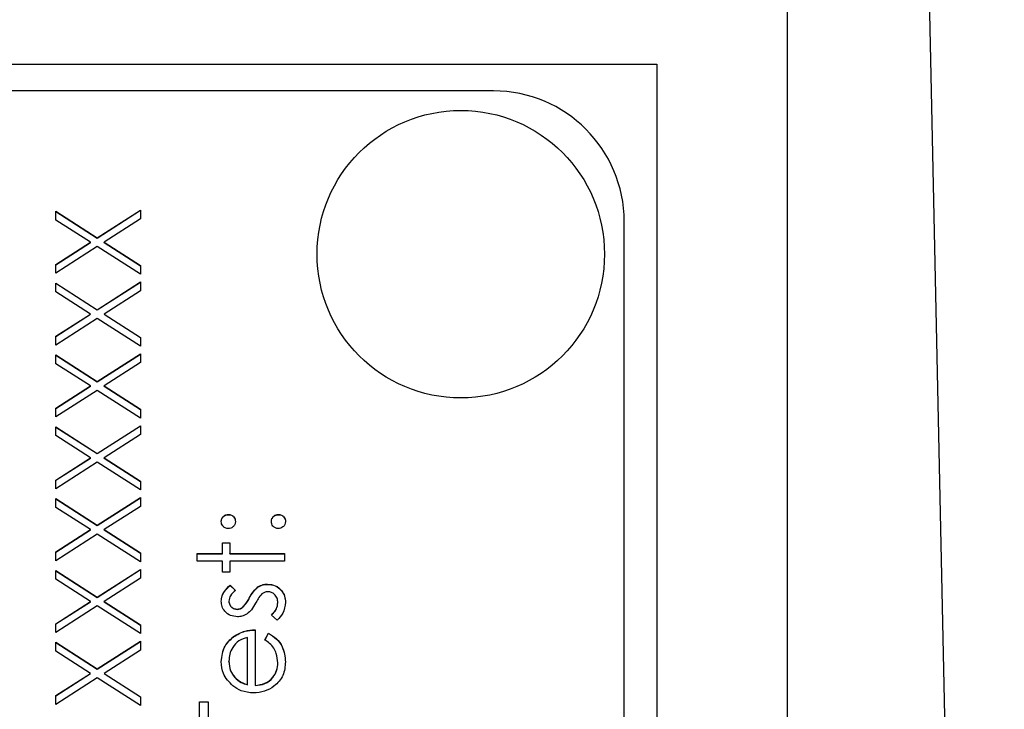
# Model space of a CAD drawing. Header units: millimetres. Extents: x 376 to 1218, y -39 to 832.
# Tile 18 of 25: x 552 to 567, y 405 to 416. Entities that reach past the tile are written whole.
import ezdxf

# ---------------------------------------------------------------- set-up
doc = ezdxf.new("R2010")
doc.units = ezdxf.units.MM

msp = doc.modelspace()

# ---------------------------------------------------------------- linework, layer by layer
at = {"color": 7, "linetype": 'Continuous', "lineweight": 25}
for p, q in [((567.079, 362.879), (565.649, 429.385)), ((563.763, 372.302), (563.763, 417.275)), ((540.763, 415.114), (561.763, 415.114)), ((561.763, 415.114), (561.763, 374.114)), ((559.263, 414.703), (547.263, 414.703)), ((552.563, 412.863), (553.2, 412.455)), ((552.563, 412.728), (552.563, 412.863)), ((552.563, 412.859), (553.2, 412.452)), ((553.2, 412.455), (553.863, 412.879)), ((553.2, 412.452), (553.863, 412.876)), ((553.863, 412.879), (553.863, 412.745)), ((553.095, 412.388), (552.563, 412.728)), ((553.863, 412.745), (553.305, 412.388)), ((561.263, 376.726), (561.263, 412.704)), ((552.563, 412.048), (553.095, 412.388)), ((552.563, 412.044), (553.095, 412.384)), ((553.095, 412.384), (553.095, 412.388)), ((553.2, 412.452), (553.2, 412.455)), ((553.305, 412.388), (553.863, 412.031)), ((553.305, 412.384), (553.305, 412.388)), ((553.305, 412.384), (553.863, 412.028)), ((553.2, 412.321), (552.563, 411.913)), ((553.863, 411.897), (553.2, 412.321)), ((552.563, 411.913), (552.563, 412.048)), ((553.863, 412.031), (553.863, 411.897)), ((553.2, 411.356), (553.863, 411.78)), ((553.2, 411.353), (553.863, 411.777)), ((553.863, 411.78), (553.863, 411.645)), ((552.563, 411.763), (553.2, 411.356)), ((552.563, 411.629), (552.563, 411.763)), ((552.563, 411.76), (553.2, 411.353)), ((553.095, 411.289), (552.563, 411.629)), ((553.863, 411.645), (553.305, 411.289)), ((553.2, 411.353), (553.2, 411.356)), ((552.563, 410.949), (553.095, 411.289)), ((552.563, 410.945), (553.095, 411.285)), ((553.2, 411.222), (552.563, 410.814)), ((553.095, 411.285), (553.095, 411.289)), ((553.863, 410.797), (553.2, 411.222)), ((553.305, 411.289), (553.863, 410.932)), ((553.305, 411.285), (553.305, 411.289)), ((553.305, 411.285), (553.863, 410.928)), ((552.563, 410.814), (552.563, 410.949)), ((553.863, 410.932), (553.863, 410.797)), ((552.563, 410.664), (553.2, 410.257)), ((552.563, 410.529), (552.563, 410.664)), ((552.563, 410.661), (553.2, 410.253)), ((553.2, 410.257), (553.863, 410.681)), ((553.2, 410.253), (553.863, 410.677)), ((553.863, 410.681), (553.863, 410.546)), ((553.095, 410.189), (552.563, 410.529)), ((553.863, 410.546), (553.305, 410.189)), ((552.563, 409.849), (553.095, 410.189)), ((552.563, 409.846), (553.095, 410.186)), ((553.2, 410.122), (552.563, 409.715)), ((553.095, 410.186), (553.095, 410.189)), ((553.2, 410.253), (553.2, 410.257)), ((553.863, 409.698), (553.2, 410.122)), ((553.305, 410.189), (553.863, 409.833)), ((553.305, 410.186), (553.305, 410.189)), ((553.305, 410.186), (553.863, 409.829)), ((552.563, 409.715), (552.563, 409.849)), ((553.863, 409.833), (553.863, 409.698)), ((552.563, 409.565), (553.2, 409.157)), ((552.563, 409.43), (552.563, 409.565)), ((552.563, 409.561), (553.2, 409.154)), ((553.2, 409.157), (553.863, 409.581)), ((553.2, 409.154), (553.863, 409.578)), ((553.863, 409.581), (553.863, 409.447)), ((553.095, 409.09), (552.563, 409.43)), ((553.863, 409.447), (553.305, 409.09)), ((552.563, 408.75), (553.095, 409.09)), ((552.563, 408.746), (553.095, 409.087)), ((553.095, 409.087), (553.095, 409.09)), ((553.2, 409.154), (553.2, 409.157)), ((553.305, 409.09), (553.863, 408.733)), ((553.305, 409.087), (553.305, 409.09)), ((553.305, 409.087), (553.863, 408.73)), ((553.2, 409.023), (552.563, 408.615)), ((553.863, 408.599), (553.2, 409.023)), ((552.563, 408.615), (552.563, 408.75)), ((553.863, 408.733), (553.863, 408.599)), ((552.563, 408.465), (553.2, 408.058)), ((552.563, 408.331), (552.563, 408.465)), ((552.563, 408.462), (553.2, 408.055)), ((553.2, 408.058), (553.863, 408.482)), ((553.2, 408.055), (553.863, 408.479)), ((553.863, 408.482), (553.863, 408.347)), ((553.095, 407.991), (552.563, 408.331)), ((553.863, 408.347), (553.305, 407.991)), ((555.204, 408.22), (555.204, 408.224)), ((555.971, 408.22), (555.971, 408.224)), ((553.2, 408.055), (553.2, 408.058)), ((552.563, 407.651), (553.095, 407.991)), ((552.563, 407.647), (553.095, 407.987)), ((553.2, 407.924), (552.563, 407.516)), ((553.095, 407.987), (553.095, 407.991)), ((553.863, 407.499), (553.2, 407.924)), ((553.305, 407.991), (553.863, 407.634)), ((553.305, 407.987), (553.305, 407.991)), ((553.305, 407.987), (553.863, 407.63)), ((555.113, 407.791), (555.229, 407.791)), ((555.113, 407.624), (555.113, 407.791)), ((555.113, 407.787), (555.229, 407.787)), ((555.229, 407.791), (555.229, 407.624)), ((552.563, 407.516), (552.563, 407.651)), ((553.863, 407.634), (553.863, 407.499)), ((554.729, 407.624), (555.113, 407.624)), ((554.729, 407.508), (554.729, 407.624)), ((554.729, 407.621), (555.113, 407.621)), ((555.113, 407.621), (555.113, 407.624)), ((555.229, 407.624), (556.063, 407.624)), ((555.229, 407.621), (555.229, 407.624)), ((555.229, 407.621), (556.063, 407.621)), ((556.063, 407.624), (556.063, 407.508)), ((555.113, 407.508), (554.729, 407.508)), ((555.113, 407.341), (555.113, 407.508)), ((555.229, 407.508), (555.229, 407.341)), ((556.063, 407.508), (555.229, 407.508)), ((552.563, 407.366), (553.2, 406.959)), ((552.563, 407.232), (552.563, 407.366)), ((552.563, 407.363), (553.2, 406.955)), ((553.2, 406.959), (553.863, 407.383)), ((553.2, 406.955), (553.863, 407.379)), ((553.863, 407.383), (553.863, 407.248)), ((555.229, 407.341), (555.113, 407.341)), ((553.095, 406.891), (552.563, 407.232)), ((553.863, 407.248), (553.305, 406.891)), ((555.231, 407.141), (555.313, 407.062)), ((555.231, 407.138), (555.231, 407.141)), ((555.231, 407.138), (555.313, 407.059)), ((555.658, 407.11), (555.658, 407.114)), ((555.805, 407.154), (555.805, 407.158)), ((553.2, 406.955), (553.2, 406.959)), ((552.563, 406.551), (553.095, 406.891)), ((552.563, 406.548), (553.095, 406.888)), ((553.2, 406.824), (552.563, 406.417)), ((553.095, 406.888), (553.095, 406.891)), ((553.863, 406.4), (553.2, 406.824)), ((553.305, 406.891), (553.863, 406.535)), ((553.305, 406.888), (553.305, 406.891)), ((553.305, 406.888), (553.863, 406.531)), ((555.213, 406.895), (555.213, 406.898)), ((555.427, 406.804), (555.427, 406.807)), ((555.525, 406.939), (555.525, 406.943)), ((555.963, 406.87), (555.963, 406.874)), ((555.341, 406.771), (555.341, 406.775)), ((555.951, 406.608), (555.863, 406.685)), ((552.563, 406.417), (552.563, 406.551)), ((553.863, 406.535), (553.863, 406.4)), ((555.283, 406.351), (555.283, 406.355)), ((555.613, 406.458), (555.613, 405.609)), ((555.763, 406.305), (555.817, 406.408)), ((555.763, 406.301), (555.817, 406.405)), ((555.817, 406.405), (555.817, 406.408)), ((552.563, 406.267), (553.2, 405.859)), ((552.563, 406.132), (552.563, 406.267)), ((552.563, 406.263), (553.2, 405.856)), ((553.2, 405.859), (553.863, 406.283)), ((553.2, 405.856), (553.863, 406.28)), ((553.863, 406.283), (553.863, 406.149)), ((555.496, 405.621), (555.496, 406.342)), ((553.095, 405.792), (552.563, 406.132)), ((553.863, 406.149), (553.305, 405.792)), ((555.213, 405.975), (555.213, 405.979)), ((555.963, 405.952), (555.963, 405.955)), ((552.563, 405.452), (553.095, 405.792)), ((552.563, 405.448), (553.095, 405.789)), ((553.095, 405.789), (553.095, 405.792)), ((553.2, 405.856), (553.2, 405.859)), ((553.305, 405.792), (553.863, 405.435)), ((553.305, 405.789), (553.305, 405.792)), ((553.305, 405.789), (553.863, 405.432)), ((553.2, 405.725), (552.563, 405.317)), ((553.863, 405.301), (553.2, 405.725)), ((555.302, 405.73), (555.302, 405.734)), ((555.496, 405.618), (555.496, 405.621)), ((555.613, 405.605), (555.613, 405.609)), ((552.563, 405.317), (552.563, 405.452)), ((553.863, 405.435), (553.863, 405.301)), ((554.763, 405.359), (554.896, 405.359)), ((554.763, 404.676), (554.763, 405.359)), ((554.763, 405.355), (554.896, 405.355)), ((554.896, 405.359), (554.896, 405.076))]:
    msp.add_line(p, q, dxfattribs=at)
msp.add_circle((558.762, 412.205), 2.199, dxfattribs=at)
msp.add_arc((559.263, 412.704), 1.999, 0.0175, 90.0175, dxfattribs=at)
for points, knots in [([(555.096, 408.116), (555.098, 408.132), (555.102, 408.164), (555.131, 408.199), (555.167, 408.221), (555.192, 408.223), (555.204, 408.224)], [0, 0, 0, 0, 0.279602, 0.559212, 0.779475, 1, 1, 1, 1]), ([(555.096, 408.112), (555.098, 408.128), (555.102, 408.16), (555.131, 408.195), (555.167, 408.217), (555.192, 408.219), (555.204, 408.22)], [0, 0, 0, 0, 0.2796016, 0.559212, 0.7794752, 1, 1, 1, 1]), ([(555.204, 408.224), (555.221, 408.222), (555.253, 408.219), (555.288, 408.189), (555.31, 408.153), (555.312, 408.128), (555.313, 408.116)], [0, 0, 0, 0, 0.2795175, 0.5593264, 0.7795441, 1, 1, 1, 1]), ([(555.204, 408.22), (555.221, 408.219), (555.253, 408.215), (555.288, 408.185), (555.31, 408.15), (555.312, 408.125), (555.313, 408.112)], [0, 0, 0, 0, 0.279517, 0.559326, 0.779544, 1, 1, 1, 1]), ([(555.863, 408.116), (555.865, 408.132), (555.868, 408.164), (555.898, 408.199), (555.933, 408.221), (555.959, 408.223), (555.971, 408.224)], [0, 0, 0, 0, 0.279602, 0.559212, 0.779475, 1, 1, 1, 1]), ([(555.863, 408.112), (555.865, 408.128), (555.868, 408.16), (555.898, 408.195), (555.933, 408.217), (555.959, 408.219), (555.971, 408.22)], [0, 0, 0, 0, 0.279602, 0.559212, 0.779475, 1, 1, 1, 1]), ([(555.971, 408.224), (555.987, 408.222), (556.019, 408.218), (556.054, 408.189), (556.076, 408.153), (556.078, 408.128), (556.079, 408.116)], [0, 0, 0, 0, 0.279469, 0.559358, 0.779674, 1, 1, 1, 1]), ([(555.971, 408.22), (555.987, 408.218), (556.019, 408.215), (556.054, 408.185), (556.076, 408.15), (556.078, 408.125), (556.079, 408.112)], [0, 0, 0, 0, 0.279469, 0.559358, 0.779674, 1, 1, 1, 1]), ([(555.204, 408.007), (555.189, 408.009), (555.157, 408.013), (555.121, 408.043), (555.1, 408.078), (555.097, 408.103), (555.096, 408.116)], [0, 0, 0, 0, 0.279585, 0.559454, 0.779697, 1, 1, 1, 1]), ([(555.313, 408.116), (555.311, 408.1), (555.307, 408.068), (555.278, 408.032), (555.242, 408.011), (555.217, 408.008), (555.204, 408.007)], [0, 0, 0, 0, 0.279647, 0.559299, 0.779615, 1, 1, 1, 1]), ([(555.971, 408.007), (555.955, 408.009), (555.923, 408.013), (555.888, 408.042), (555.866, 408.078), (555.864, 408.103), (555.863, 408.116)], [0, 0, 0, 0, 0.2795762, 0.5592837, 0.7795524, 1, 1, 1, 1]), ([(556.079, 408.116), (556.078, 408.1), (556.074, 408.068), (556.044, 408.033), (556.009, 408.011), (555.984, 408.009), (555.971, 408.007)], [0, 0, 0, 0, 0.279581, 0.559143, 0.779575, 1, 1, 1, 1]), ([(555.096, 406.898), (555.099, 406.925), (555.105, 406.978), (555.153, 407.063), (555.202, 407.112), (555.231, 407.141)], [0, 0, 0, 0, 0.279553, 0.559703, 1, 1, 1, 1]), ([(555.096, 406.895), (555.099, 406.921), (555.105, 406.975), (555.153, 407.059), (555.202, 407.108), (555.231, 407.138)], [0, 0, 0, 0, 0.279553, 0.559703, 1, 1, 1, 1]), ([(555.525, 406.943), (555.545, 406.979), (555.58, 407.043), (555.634, 407.092), (555.658, 407.114)], [0, 0, 0, 0, 0.5606486, 1, 1, 1, 1]), ([(555.525, 406.939), (555.545, 406.975), (555.58, 407.039), (555.634, 407.088), (555.658, 407.11)], [0, 0, 0, 0, 0.560649, 1, 1, 1, 1]), ([(555.658, 407.114), (555.684, 407.128), (555.73, 407.154), (555.782, 407.157), (555.805, 407.158)], [0, 0, 0, 0, 0.559466, 1, 1, 1, 1]), ([(555.658, 407.11), (555.684, 407.125), (555.73, 407.15), (555.782, 407.153), (555.805, 407.154)], [0, 0, 0, 0, 0.559466, 1, 1, 1, 1]), ([(555.805, 407.158), (555.846, 407.153), (555.928, 407.144), (556.018, 407.068), (556.072, 406.976), (556.077, 406.912), (556.079, 406.88)], [0, 0, 0, 0, 0.279548, 0.559226, 0.779475, 1, 1, 1, 1]), ([(555.805, 407.154), (555.846, 407.15), (555.928, 407.14), (556.018, 407.065), (556.072, 406.972), (556.077, 406.908), (556.079, 406.876)], [0, 0, 0, 0, 0.279548, 0.559226, 0.779475, 1, 1, 1, 1]), ([(555.313, 407.062), (555.284, 407.037), (555.233, 406.993), (555.219, 406.927), (555.213, 406.898)], [0, 0, 0, 0, 0.562045, 1, 1, 1, 1]), ([(555.719, 407.009), (555.698, 406.984), (555.66, 406.94), (555.633, 406.888), (555.621, 406.865)], [0, 0, 0, 0, 0.559074, 1, 1, 1, 1]), ([(555.81, 407.041), (555.791, 407.04), (555.758, 407.036), (555.731, 407.018), (555.719, 407.009)], [0, 0, 0, 0, 0.559603, 1, 1, 1, 1]), ([(555.963, 406.874), (555.96, 406.897), (555.956, 406.944), (555.916, 406.999), (555.866, 407.035), (555.829, 407.039), (555.81, 407.041)], [0, 0, 0, 0, 0.279988, 0.559745, 0.779963, 1, 1, 1, 1]), ([(555.345, 406.658), (555.309, 406.662), (555.236, 406.669), (555.153, 406.732), (555.103, 406.813), (555.098, 406.87), (555.096, 406.898)], [0, 0, 0, 0, 0.279936, 0.559437, 0.779611, 1, 1, 1, 1]), ([(555.213, 406.898), (555.215, 406.88), (555.22, 406.843), (555.256, 406.803), (555.297, 406.779), (555.326, 406.776), (555.341, 406.775)], [0, 0, 0, 0, 0.279313, 0.559072, 0.779518, 1, 1, 1, 1]), ([(555.213, 406.895), (555.215, 406.876), (555.22, 406.839), (555.256, 406.8), (555.297, 406.775), (555.326, 406.773), (555.341, 406.771)], [0, 0, 0, 0, 0.279313, 0.559072, 0.779518, 1, 1, 1, 1]), ([(555.341, 406.775), (555.358, 406.777), (555.39, 406.781), (555.416, 406.799), (555.427, 406.807)], [0, 0, 0, 0, 0.559054, 1, 1, 1, 1]), ([(555.341, 406.771), (555.358, 406.773), (555.39, 406.777), (555.416, 406.795), (555.427, 406.804)], [0, 0, 0, 0, 0.5590539, 1, 1, 1, 1]), ([(555.427, 406.807), (555.448, 406.83), (555.486, 406.872), (555.513, 406.921), (555.525, 406.943)], [0, 0, 0, 0, 0.559018, 1, 1, 1, 1]), ([(555.427, 406.804), (555.448, 406.827), (555.486, 406.868), (555.513, 406.917), (555.525, 406.939)], [0, 0, 0, 0, 0.559018, 1, 1, 1, 1]), ([(555.621, 406.865), (555.602, 406.831), (555.568, 406.769), (555.515, 406.722), (555.492, 406.702)], [0, 0, 0, 0, 0.560659, 1, 1, 1, 1]), ([(555.863, 406.685), (555.893, 406.715), (555.947, 406.768), (555.958, 406.841), (555.963, 406.874)], [0, 0, 0, 0, 0.560833, 1, 1, 1, 1]), ([(555.863, 406.682), (555.893, 406.712), (555.947, 406.764), (555.958, 406.838), (555.963, 406.87)], [0, 0, 0, 0, 0.560833, 1, 1, 1, 1]), ([(556.079, 406.88), (556.072, 406.821), (556.058, 406.715), (555.984, 406.641), (555.951, 406.608)], [0, 0, 0, 0, 0.559289, 1, 1, 1, 1]), ([(555.492, 406.702), (555.466, 406.688), (555.42, 406.662), (555.368, 406.659), (555.345, 406.658)], [0, 0, 0, 0, 0.559587, 1, 1, 1, 1]), ([(555.096, 405.973), (555.106, 406.057), (555.123, 406.208), (555.234, 406.31), (555.283, 406.355)], [0, 0, 0, 0, 0.558919, 1, 1, 1, 1]), ([(555.096, 405.969), (555.106, 406.054), (555.123, 406.205), (555.234, 406.306), (555.283, 406.351)], [0, 0, 0, 0, 0.5589188, 1, 1, 1, 1]), ([(555.283, 406.355), (555.34, 406.389), (555.443, 406.449), (555.561, 406.456), (555.613, 406.458)], [0, 0, 0, 0, 0.558897, 1, 1, 1, 1]), ([(555.283, 406.351), (555.34, 406.385), (555.443, 406.446), (555.561, 406.452), (555.613, 406.455)], [0, 0, 0, 0, 0.558897, 1, 1, 1, 1]), ([(555.817, 406.408), (555.86, 406.382), (555.946, 406.329), (556.057, 406.18), (556.071, 406.049), (556.079, 405.97)], [0, 0, 0, 0, 0.280919, 0.561407, 1, 1, 1, 1]), ([(555.817, 406.405), (555.86, 406.378), (555.946, 406.325), (556.057, 406.176), (556.071, 406.046), (556.079, 405.966)], [0, 0, 0, 0, 0.280919, 0.561407, 1, 1, 1, 1]), ([(555.496, 406.342), (555.451, 406.327), (555.361, 406.299), (555.271, 406.199), (555.221, 406.089), (555.216, 406.015), (555.213, 405.979)], [0, 0, 0, 0, 0.280138, 0.559194, 0.779598, 1, 1, 1, 1]), ([(555.963, 405.955), (555.958, 406.003), (555.95, 406.082), (555.903, 406.182), (555.839, 406.252), (555.788, 406.287), (555.763, 406.305)], [0, 0, 0, 0, 0.339465, 0.559626, 0.779498, 1, 1, 1, 1]), ([(555.273, 405.602), (555.216, 405.66), (555.113, 405.764), (555.101, 405.909), (555.096, 405.973)], [0, 0, 0, 0, 0.558577, 1, 1, 1, 1]), ([(555.213, 405.979), (555.217, 405.928), (555.225, 405.838), (555.278, 405.766), (555.302, 405.734)], [0, 0, 0, 0, 0.559458, 1, 1, 1, 1]), ([(555.213, 405.975), (555.217, 405.925), (555.225, 405.835), (555.278, 405.762), (555.302, 405.73)], [0, 0, 0, 0, 0.559458, 1, 1, 1, 1]), ([(556.079, 405.97), (556.073, 405.898), (556.06, 405.753), (555.921, 405.598), (555.759, 405.508), (555.647, 405.497), (555.59, 405.492)], [0, 0, 0, 0, 0.279885, 0.558859, 0.779462, 1, 1, 1, 1]), ([(555.613, 405.609), (555.664, 405.615), (555.767, 405.627), (555.884, 405.719), (555.953, 405.834), (555.96, 405.915), (555.963, 405.955)], [0, 0, 0, 0, 0.279963, 0.559359, 0.779526, 1, 1, 1, 1]), ([(555.613, 405.605), (555.664, 405.611), (555.767, 405.623), (555.884, 405.715), (555.953, 405.83), (555.96, 405.911), (555.963, 405.952)], [0, 0, 0, 0, 0.279963, 0.559359, 0.779526, 1, 1, 1, 1]), ([(555.59, 405.492), (555.526, 405.498), (555.411, 405.508), (555.315, 405.573), (555.273, 405.602)], [0, 0, 0, 0, 0.559427, 1, 1, 1, 1]), ([(555.302, 405.734), (555.334, 405.706), (555.391, 405.655), (555.464, 405.631), (555.496, 405.621)], [0, 0, 0, 0, 0.5587953, 1, 1, 1, 1]), ([(555.302, 405.73), (555.334, 405.702), (555.391, 405.651), (555.464, 405.628), (555.496, 405.618)], [0, 0, 0, 0, 0.558795, 1, 1, 1, 1])]:
    msp.add_open_spline(points, degree=3, knots=knots, dxfattribs=at)

doc.saveas('drawing.dxf')
